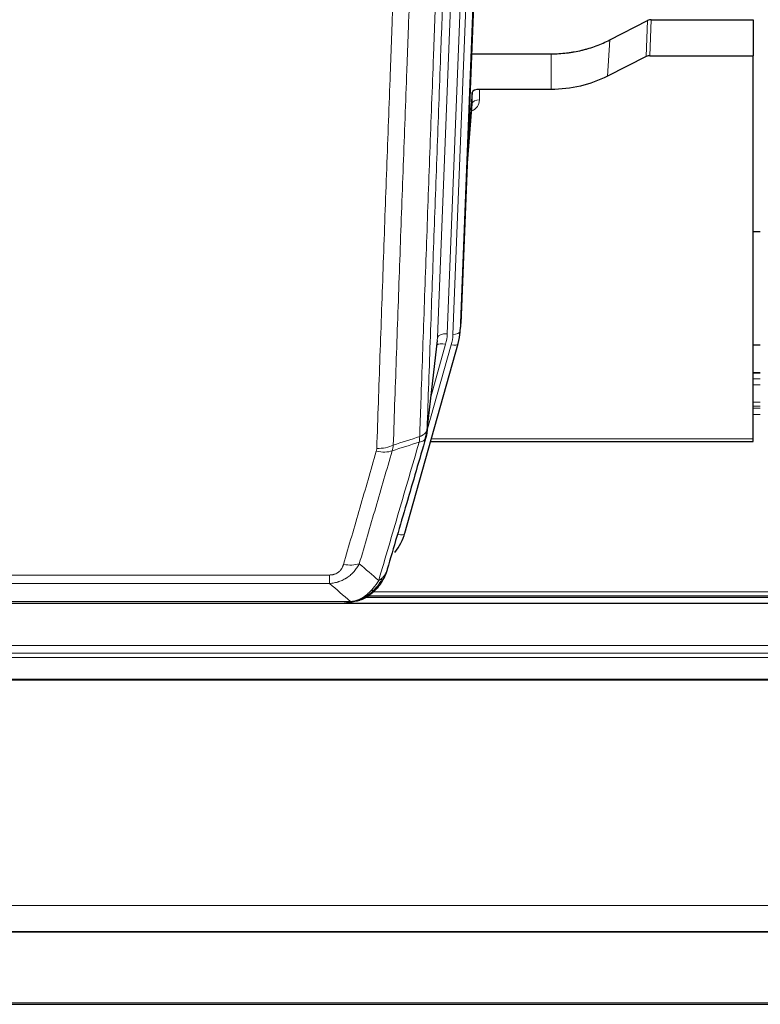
# Model space of a CAD drawing. Header units: inches. Extents: x 0 to 23760, y -13 to 16800.
# Tile 34 of 256: x 4913 to 5222, y 5847 to 6257. Entities that reach past the tile are written whole.
import ezdxf

# ---------------------------------------------------------------- set-up
doc = ezdxf.new("R2010")
doc.units = ezdxf.units.IN
doc.layers.add('1', color=7, linetype='Continuous', true_color=0xffffff)
doc.layers.add('254', color=7, linetype='Continuous', true_color=0xffffff)

msp = doc.modelspace()

# ---------------------------------------------------------------- linework, layer by layer
at = {"layer": '1', "color": 2, "linetype": 'Continuous', "lineweight": 25}
for p, q in [((5110.036, 6463.622), (5096.918, 6130.421)), ((5158.949, 6248.516), (5174.628, 6256.544)), ((5176.127, 6256.9), (5218.514, 6256.9)), ((5218.514, 6256.9), (5218.514, 6241.91)), ((5101.339, 6242.708), (5134.514, 6242.708)), ((5174.057, 6241.558), (5157.893, 6233.384)), ((5175.556, 6241.91), (5218.514, 6241.91)), ((5218.514, 6082.43), (5218.514, 6241.91)), ((5101.612, 6226.648), (5099.789, 6203.366)), ((5101.623, 6222.071), (5101.612, 6226.648)), ((5134.514, 6227.898), (5104.611, 6227.898)), ((5099.409, 6193.692), (5101.616, 6221.892)), ((5221.477, 6168.625), (5218.505, 6168.625)), ((5096.422, 6125.577), (5096.796, 6128.836)), ((5073.567, 6043.229), (5095.741, 6122.115)), ((5082.705, 6084.916), (5087.121, 6123.435)), ((5095.741, 6122.115), (5095.76, 6122.211)), ((5221.51, 6109.879), (5218.463, 6109.879)), ((5084.294, 6081.399), (5218.514, 6081.399)), ((5218.514, 6081.399), (5218.514, 6082.43)), ((5055.516, 6015.613), (5055.616, 6015.641)), ((5057.468, 6016.643), (5381.465, 6016.643)), ((5722.013, 6013.946), (4605.013, 6013.946)), ((4830.453, 6014.137), (5048.574, 6014.137)), ((4605.013, 5877.453), (5722.013, 5877.453)), ((4605.013, 5877.271), (5722.013, 5877.271)), ((4605.013, 5847.143), (5722.013, 5847.143))]:
    msp.add_line(p, q, dxfattribs=at)
at = {"layer": '1', "color": 110, "linetype": 'Continuous', "lineweight": 13}
for p, q in [((5104.269, 6458.129), (5091.203, 6126.235)), ((5093.55, 6125.942), (5106.661, 6458.964)), ((5109.655, 6460.184), (5096.544, 6127.162)), ((5087.211, 6124.608), (5100.277, 6456.502)), ((5174.057, 6241.558), (5174.628, 6256.544)), ((5176.127, 6256.9), (5175.556, 6241.91)), ((5157.893, 6233.384), (5158.949, 6248.516)), ((5134.514, 6227.898), (5134.514, 6242.708)), ((5104.611, 6227.898), (5104.621, 6223.482)), ((5099.416, 6193.884), (5101.623, 6222.071)), ((5096.544, 6127.162), (5096.918, 6130.421)), ((5082.834, 6086.428), (5087.211, 6124.608)), ((5084.48, 6100.396), (5090.506, 6121.834)), ((5082.78, 6085.707), (5092.853, 6121.541)), ((5218.463, 6109.823), (5221.51, 6109.823)), ((5218.463, 6107.375), (5221.51, 6107.375)), ((5218.463, 6104.897), (5221.51, 6104.897)), ((5218.463, 6097.707), (5221.51, 6097.707)), ((5218.463, 6096.055), (5221.51, 6096.055)), ((5218.463, 6095.27), (5221.51, 6095.27)), ((5218.463, 6092.572), (5221.51, 6092.572)), ((5084.581, 6082.43), (5218.514, 6082.43)), ((5070.679, 6042.655), (5075.404, 6059.466)), ((4836.842, 6025.801), (5042.185, 6025.801)), ((5042.185, 6022.268), (5042.185, 6025.801)), ((5042.185, 6022.268), (4836.842, 6022.268)), ((5055.616, 6015.641), (5055.684, 6015.799)), ((5058.36, 6017.204), (5380.573, 6017.204)), ((5060.293, 6018.817), (5378.566, 6018.817)), ((4828.111, 6014.8), (5050.916, 6014.8)), ((4605.013, 5996.489), (5722.013, 5996.489)), ((4605.013, 5993.247), (5722.013, 5993.247)), ((4605.013, 5991.403), (5722.013, 5991.403)), ((4605.013, 5982.49), (5722.013, 5982.489)), ((4605.013, 5982.045), (5722.013, 5982.045)), ((4605.013, 5888.218), (5722.013, 5888.218)), ((4605.013, 5847.688), (5722.013, 5847.688))]:
    msp.add_line(p, q, dxfattribs=at)
at = {"layer": '1', "color": 2, "linetype": 'Continuous', "lineweight": 25}
for centre, major_axis, ratio, start_param, end_param in [((5176.128, 6254.238), (3, -0.007), 0.8874311, 1.5734878, 2.096692), ((5175.559, 6239.281), (3, -0.011), 0.8761328, 1.5751062, 2.0983104), ((5104.61, 6226.604), (-3, 0), 0.4313147, 4.7122344, 6.2494043), ((5069.897, 6131.264), (27.037, -0.043), 0.8858289, 6.1833881, 6.2497185), ((5069.532, 6128.078), (27.027, -0.37), 0.8864308, 6.0512739, 6.2604253), ((5047.372, 6049.242), (27.014, -0.465), 0.8900028, 5.6793803, 6.0539117)]:
    msp.add_ellipse(centre, major_axis=major_axis, ratio=ratio, start_param=start_param, end_param=end_param, dxfattribs=at)
at = {"layer": '1', "color": 110, "linetype": 'Continuous', "lineweight": 13}
for centre, major_axis, ratio, start_param, end_param in [((5098.618, 6223.482), (6.003, -0.046), 0.8757409, 5.1963204, 6.2920244), ((5104.621, 6222.028), (-3, -0.007), 0.4848086, 4.7112485, 6.2484184), ((5091.203, 6124.388), (3.997, -0.157), 0.4614673, 1.5889619, 3.1073983), ((5067.185, 6126.985), (24.033, -0.038), 0.8858289, 6.0405671, 6.2497185), ((5069.532, 6126.692), (24.033, -0.038), 0.8858289, 6.0405671, 6.2497185), ((5093.55, 6127.328), (2.998, -0.118), 0.4614673, 4.7305545, 6.248991), ((5090.506, 6119.987), (3.851, -1.082), 0.4480327, 1.6960734, 2.8915811), ((5092.853, 6122.926), (2.888, -0.812), 0.4480327, 4.837666, 6.2831701), ((5061.693, 6082.905), (-9.604, 2.788), 0.5442898, 1.7274916, 2.473129), ((5061.88, 6084.078), (-9.994, 0.345), 0.559112, 1.5901207, 2.34753), ((5070.679, 6044.04), (2.888, -0.812), 0.4480327, 4.837666, 6.2831701), ((5048.032, 6036.023), (9.598, -2.808), 0.562843, 4.8755761, 5.6185342)]:
    msp.add_ellipse(centre, major_axis=major_axis, ratio=ratio, start_param=start_param, end_param=end_param, dxfattribs=at)
for points, knots in [([(5095.029, 6409.096), (5094.46, 6395.096), (5093.335, 6367.228), (5092.241, 6339.625), (5091.432, 6319.021), (5091.03, 6308.744), (5090.566, 6296.797), (5090.368, 6291.686), (5090.237, 6288.281), (5090.171, 6286.579), (5089.843, 6278.077), (5089.453, 6267.901), (5089.003, 6256.076), (5088.811, 6251.018), (5088.683, 6247.648), (5088.62, 6245.964), (5088.047, 6230.82), (5087.046, 6204.052), (5085.591, 6164.358), (5084.185, 6125.124), (5083.279, 6099.275), (5082.834, 6086.428)], [0, 0, 0, 0, 0.125, 0.25, 0.25, 0.3125, 0.34375, 0.359375, 0.359375, 0.375, 0.375, 0.4375, 0.46875, 0.484375, 0.484375, 0.5, 0.5, 0.625, 0.75, 0.875, 1, 1, 1, 1]), ([(5079.745, 6083.419), (5079.801, 6085.031), (5079.857, 6086.645), (5079.969, 6089.874), (5080.137, 6094.721), (5080.533, 6106.056), (5080.876, 6115.815), (5081.569, 6135.392), (5082.51, 6161.648), (5083.968, 6201.493), (5084.972, 6228.364), (5085.546, 6243.565), (5085.61, 6245.255), (5085.738, 6248.638), (5085.931, 6253.715), (5086.382, 6265.586), (5086.774, 6275.8), (5087.102, 6284.335), (5087.168, 6286.043), (5087.3, 6289.461), (5087.498, 6294.591), (5087.963, 6306.583), (5088.366, 6316.899), (5089.178, 6337.581), (5090.275, 6365.289), (5091.403, 6393.262), (5091.974, 6407.315)], [0, 0, 0, 0, 0.015625, 0.015625, 0.03125, 0.0625, 0.125, 0.125, 0.25, 0.375, 0.5, 0.5, 0.515625, 0.515625, 0.53125, 0.5625, 0.625, 0.625, 0.640625, 0.640625, 0.65625, 0.6875, 0.75, 0.75, 0.875, 1, 1, 1, 1]), ([(5061.88, 6078.485), (5062.318, 6091.198), (5063.208, 6116.776), (5064.129, 6142.656), (5064.831, 6162.179), (5065.067, 6168.705), (5065.543, 6181.796), (5065.783, 6188.36), (5066.508, 6208.109), (5066.999, 6221.346), (5067.623, 6237.982), (5067.748, 6241.313), (5067.999, 6247.983), (5068.378, 6258.001), (5068.76, 6268.056), (5069.531, 6288.214), (5070.573, 6315.223), (5072.181, 6356.127), (5073.282, 6383.657), (5073.839, 6397.487)], [0, 0, 0, 0, 0.125, 0.25, 0.25, 0.3125, 0.3125, 0.375, 0.375, 0.5, 0.5, 0.53125, 0.53125, 0.5625, 0.625, 0.625, 0.75, 0.875, 1, 1, 1, 1]), ([(5080.722, 6398.448), (5080.164, 6384.635), (5079.062, 6357.14), (5077.452, 6316.288), (5076.409, 6289.314), (5075.637, 6269.181), (5075.254, 6259.139), (5074.875, 6249.134), (5074.623, 6242.472), (5074.498, 6239.145), (5073.874, 6222.531), (5073.382, 6209.311), (5072.656, 6189.586), (5072.415, 6183.031), (5071.939, 6169.956), (5071.703, 6163.438), (5071, 6143.94), (5070.078, 6118.093), (5069.186, 6092.548), (5068.748, 6079.851)], [0, 0, 0, 0, 0.125, 0.25, 0.375, 0.375, 0.4375, 0.46875, 0.46875, 0.5, 0.5, 0.625, 0.625, 0.6875, 0.6875, 0.75, 0.75, 0.875, 1, 1, 1, 1]), ([(5079.745, 6083.419), (5079.758, 6083.424), (5079.783, 6083.433), (5079.821, 6083.448), (5079.859, 6083.462), (5079.897, 6083.477), (5079.935, 6083.493), (5079.974, 6083.508), (5080.012, 6083.524), (5080.051, 6083.54), (5080.09, 6083.556), (5080.129, 6083.572), (5080.167, 6083.589), (5080.206, 6083.606), (5080.245, 6083.624), (5080.284, 6083.641), (5080.324, 6083.659), (5080.363, 6083.678), (5080.402, 6083.696), (5080.441, 6083.715), (5080.48, 6083.734), (5080.52, 6083.753), (5080.559, 6083.773), (5080.598, 6083.793), (5080.637, 6083.813), (5080.676, 6083.834), (5080.716, 6083.855), (5080.755, 6083.876), (5080.794, 6083.898), (5080.833, 6083.92), (5080.872, 6083.942), (5080.911, 6083.964), (5080.949, 6083.987), (5080.988, 6084.01), (5081.027, 6084.034), (5081.065, 6084.058), (5081.103, 6084.082), (5081.142, 6084.106), (5081.18, 6084.131), (5081.218, 6084.156), (5081.256, 6084.182), (5081.293, 6084.207), (5081.331, 6084.233), (5081.368, 6084.26), (5081.405, 6084.287), (5081.442, 6084.314), (5081.479, 6084.341), (5081.515, 6084.369), (5081.551, 6084.397), (5081.587, 6084.426), (5081.623, 6084.455), (5081.659, 6084.484), (5081.694, 6084.514), (5081.729, 6084.544), (5081.763, 6084.574), (5081.797, 6084.604), (5081.831, 6084.635), (5081.865, 6084.667), (5081.898, 6084.698), (5081.933, 6084.733), (5081.97, 6084.769), (5082.009, 6084.809), (5082.046, 6084.848), (5082.083, 6084.888), (5082.119, 6084.928), (5082.154, 6084.968), (5082.188, 6085.009), (5082.222, 6085.049), (5082.254, 6085.09), (5082.286, 6085.131), (5082.317, 6085.172), (5082.347, 6085.213), (5082.376, 6085.255), (5082.404, 6085.297), (5082.432, 6085.339), (5082.458, 6085.381), (5082.484, 6085.423), (5082.509, 6085.465), (5082.533, 6085.508), (5082.556, 6085.55), (5082.579, 6085.593), (5082.6, 6085.636), (5082.62, 6085.679), (5082.64, 6085.722), (5082.659, 6085.766), (5082.677, 6085.809), (5082.694, 6085.853), (5082.71, 6085.896), (5082.725, 6085.94), (5082.74, 6085.984), (5082.753, 6086.028), (5082.766, 6086.072), (5082.777, 6086.116), (5082.788, 6086.161), (5082.798, 6086.205), (5082.807, 6086.249), (5082.815, 6086.294), (5082.823, 6086.338), (5082.829, 6086.383), (5082.833, 6086.413), (5082.834, 6086.428)], [0, 0, 0, 0, 0.0069372, 0.0139334, 0.0209887, 0.028103, 0.0352764, 0.0425088, 0.0498003, 0.0571509, 0.0645605, 0.0720292, 0.0795569, 0.0871437, 0.0947896, 0.1024945, 0.1102584, 0.1180815, 0.1259636, 0.1339048, 0.141905, 0.1499643, 0.1580827, 0.1662601, 0.1744966, 0.1827922, 0.1911468, 0.1995605, 0.2080333, 0.2165651, 0.225156, 0.233806, 0.2425151, 0.2512832, 0.2601104, 0.2689967, 0.277942, 0.2869465, 0.29601, 0.3051325, 0.3143142, 0.3235549, 0.3328547, 0.3422136, 0.3516315, 0.3611085, 0.3706446, 0.3802398, 0.3898941, 0.3996074, 0.4093798, 0.4192113, 0.4291019, 0.4390515, 0.4490602, 0.459128, 0.4692549, 0.4794409, 0.4896859, 0.4999901, 0.5124905, 0.524991, 0.5374914, 0.5499918, 0.5624922, 0.5749926, 0.587493, 0.5999934, 0.6124937, 0.6249941, 0.6374944, 0.6499948, 0.6624951, 0.6749954, 0.6874957, 0.699996, 0.7124963, 0.7249966, 0.7374968, 0.7499971, 0.7624973, 0.7749976, 0.7874978, 0.799998, 0.8124982, 0.8249984, 0.8374986, 0.8499988, 0.8624989, 0.8749991, 0.8874992, 0.8999993, 0.9124995, 0.9249996, 0.9374997, 0.9499998, 0.9624998, 0.9749999, 0.9875, 1, 1, 1, 1]), ([(5062.679, 6023.519), (5064.077, 6028.273), (5065.476, 6033.04), (5068.279, 6042.595), (5069.681, 6047.385), (5073.895, 6061.788), (5076.711, 6071.435), (5079.533, 6081.128)], [0, 0, 0, 0, 0.25, 0.25, 0.5, 0.5, 1, 1, 1, 1]), ([(5079.745, 6083.419), (5079.724, 6083.018), (5079.708, 6082.631), (5079.65, 6081.873), (5079.608, 6081.501), (5079.533, 6081.128)], [0, 0, 0, 0, 0.5, 0.5, 1, 1, 1, 1]), ([(5079.533, 6081.128), (5079.942, 6081.163), (5080.314, 6081.233), (5080.973, 6081.436), (5081.258, 6081.57), (5081.73, 6081.892), (5081.915, 6082.08), (5082.179, 6082.5), (5082.257, 6082.731), (5082.278, 6082.977)], [0, 0, 0, 0, 0.25, 0.25, 0.5, 0.5, 0.75, 0.75, 1, 1, 1, 1]), ([(5048.032, 6030.236), (5049.166, 6034.128), (5050.301, 6038.028), (5052.574, 6045.843), (5053.711, 6049.758), (5057.126, 6061.526), (5059.408, 6069.402), (5061.693, 6077.307)], [0, 0, 0, 0, 0.25, 0.25, 0.5, 0.5, 1, 1, 1, 1]), ([(5068.289, 6077.478), (5066.001, 6069.585), (5063.717, 6061.722), (5060.298, 6049.972), (5059.159, 6046.063), (5056.884, 6038.261), (5055.747, 6034.367), (5054.612, 6030.481)], [0, 0, 0, 0, 0.5, 0.5, 0.75, 0.75, 1, 1, 1, 1]), ([(5061.88, 6078.485), (5061.874, 6078.286), (5061.855, 6078.088), (5061.792, 6077.696), (5061.749, 6077.501), (5061.693, 6077.307)], [0, 0, 0, 0, 0.5, 0.5, 1, 1, 1, 1]), ([(5054.612, 6030.481), (5054.314, 6029.913), (5053.988, 6029.366), (5053.275, 6028.315), (5052.888, 6027.81), (5052.26, 6027.088), (5051.988, 6026.794), (5051.703, 6026.51), (5051.588, 6026.397), (5051.53, 6026.34), (5051.354, 6026.174), (5051.235, 6026.065), (5050.633, 6025.529), (5050.124, 6025.132), (5049.452, 6024.677), (5049.316, 6024.589), (5049.108, 6024.459), (5049.039, 6024.416), (5048.899, 6024.331), (5048.829, 6024.29), (5048.477, 6024.085), (5048.19, 6023.931), (5047.314, 6023.497), (5046.709, 6023.247), (5046.006, 6023.01), (5045.927, 6022.985), (5045.769, 6022.934), (5045.69, 6022.91), (5045.452, 6022.838), (5045.293, 6022.793), (5044.813, 6022.666), (5044.491, 6022.592), (5043.515, 6022.401), (5042.855, 6022.314), (5042.185, 6022.268)], [0, 0, 0, 0, 0.125, 0.125, 0.25, 0.25, 0.3125, 0.328125, 0.328125, 0.34375, 0.34375, 0.375, 0.375, 0.5, 0.5, 0.53125, 0.53125, 0.546875, 0.546875, 0.5625, 0.5625, 0.625, 0.625, 0.75, 0.75, 0.765625, 0.765625, 0.78125, 0.78125, 0.8125, 0.8125, 0.875, 0.875, 1, 1, 1, 1]), ([(5048.032, 6030.236), (5048.011, 6030.164), (5047.989, 6030.092), (5047.943, 6029.949), (5047.918, 6029.877), (5047.843, 6029.664), (5047.789, 6029.523), (5047.671, 6029.245), (5047.607, 6029.108), (5047.471, 6028.836), (5047.397, 6028.702), (5047.24, 6028.438), (5047.156, 6028.307), (5047.021, 6028.115), (5046.974, 6028.052), (5046.878, 6027.926), (5046.828, 6027.863), (5046.674, 6027.679), (5046.566, 6027.56), (5046.338, 6027.331), (5046.218, 6027.221), (5046.029, 6027.062), (5045.932, 6026.984), (5045.831, 6026.909), (5045.763, 6026.86), (5045.728, 6026.836), (5045.554, 6026.715), (5045.409, 6026.626), (5044.962, 6026.377), (5044.645, 6026.238), (5044.225, 6026.099), (5044.14, 6026.072), (5043.967, 6026.023), (5043.88, 6026.001), (5043.619, 6025.939), (5043.443, 6025.906), (5043.088, 6025.852), (5042.909, 6025.833), (5042.549, 6025.807), (5042.367, 6025.801), (5042.185, 6025.801)], [0, 0, 0, 0, 0.03125, 0.03125, 0.0625, 0.0625, 0.125, 0.125, 0.1875, 0.1875, 0.25, 0.25, 0.3125, 0.3125, 0.34375, 0.34375, 0.375, 0.375, 0.4375, 0.4375, 0.5, 0.5, 0.53125, 0.546875, 0.546875, 0.5625, 0.5625, 0.625, 0.625, 0.75, 0.75, 0.78125, 0.78125, 0.8125, 0.8125, 0.875, 0.875, 0.9375, 0.9375, 1, 1, 1, 1]), ([(5062.679, 6023.519), (5061.986, 6022.404), (5061.22, 6021.306), (5060.093, 6019.956), (5059.802, 6019.628), (5059.504, 6019.312)], [0, 0, 0, 0, 0.75, 0.75, 1, 1, 1, 1]), ([(5064.386, 6024.849), (5063.687, 6023.396), (5062.817, 6022.002), (5061.456, 6020.319), (5061.099, 6019.913), (5060.728, 6019.524)], [0, 0, 0, 0, 0.75, 0.75, 1, 1, 1, 1]), ([(5064.386, 6024.849), (5064.263, 6024.727), (5064.135, 6024.607), (5063.803, 6024.316), (5063.592, 6024.147), (5063.15, 6023.823), (5062.919, 6023.667), (5062.679, 6023.519)], [0, 0, 0, 0, 0.25, 0.25, 0.625, 0.625, 1, 1, 1, 1]), ([(5065.596, 6026.433), (5065.557, 6026.363), (5065.517, 6026.293), (5065.349, 6026.015), (5065.21, 6025.811), (5064.907, 6025.415), (5064.743, 6025.222), (5064.508, 6024.972), (5064.447, 6024.91), (5064.386, 6024.849)], [0, 0, 0, 0, 0.125, 0.125, 0.5, 0.5, 0.875, 0.875, 1, 1, 1, 1]), ([(5060.728, 6019.524), (5060.629, 6019.498), (5060.528, 6019.475), (5060.271, 6019.424), (5060.114, 6019.401), (5059.803, 6019.356), (5059.65, 6019.336), (5059.504, 6019.312)], [0, 0, 0, 0, 0.25, 0.25, 0.625, 0.625, 1, 1, 1, 1]), ([(5061.714, 6020.009), (5061.683, 6019.982), (5061.651, 6019.956), (5061.516, 6019.855), (5061.403, 6019.785), (5061.154, 6019.663), (5061.017, 6019.611), (5060.826, 6019.551), (5060.777, 6019.537), (5060.728, 6019.524)], [0, 0, 0, 0, 0.125, 0.125, 0.5, 0.5, 0.875, 0.875, 1, 1, 1, 1]), ([(5055.534, 6016.193), (5055.174, 6015.998), (5054.807, 6015.822), (5053.313, 6015.195), (5052.137, 6014.901), (5050.916, 6014.8)], [0, 0, 0, 0, 0.25, 0.25, 1, 1, 1, 1]), ([(5059.504, 6019.312), (5059.354, 6019.153), (5059.203, 6018.998), (5058.588, 6018.389), (5058.109, 6017.961), (5057.115, 6017.175), (5056.6, 6016.817), (5055.893, 6016.392), (5055.714, 6016.29), (5055.534, 6016.193)], [0, 0, 0, 0, 0.125, 0.125, 0.5, 0.5, 0.875, 0.875, 1, 1, 1, 1]), ([(5055.684, 6015.799), (5055.686, 6015.828), (5055.684, 6015.861), (5055.671, 6015.946), (5055.655, 6016.002), (5055.607, 6016.106), (5055.575, 6016.154), (5055.534, 6016.193)], [0, 0, 0, 0, 0.25, 0.25, 0.625, 0.625, 1, 1, 1, 1]), ([(5050.046, 6014.279), (5050.054, 6014.281), (5050.069, 6014.285), (5050.093, 6014.29), (5050.116, 6014.296), (5050.139, 6014.302), (5050.162, 6014.308), (5050.184, 6014.314), (5050.206, 6014.32), (5050.228, 6014.326), (5050.249, 6014.332), (5050.27, 6014.338), (5050.291, 6014.345), (5050.311, 6014.351), (5050.331, 6014.358), (5050.351, 6014.364), (5050.37, 6014.371), (5050.389, 6014.378), (5050.408, 6014.385), (5050.426, 6014.392), (5050.444, 6014.399), (5050.462, 6014.406), (5050.479, 6014.413), (5050.496, 6014.42), (5050.513, 6014.427), (5050.529, 6014.435), (5050.545, 6014.442), (5050.561, 6014.45), (5050.576, 6014.457), (5050.591, 6014.465), (5050.606, 6014.473), (5050.62, 6014.481), (5050.634, 6014.488), (5050.648, 6014.496), (5050.661, 6014.504), (5050.674, 6014.512), (5050.687, 6014.52), (5050.699, 6014.529), (5050.711, 6014.537), (5050.723, 6014.545), (5050.735, 6014.554), (5050.746, 6014.562), (5050.756, 6014.57), (5050.767, 6014.579), (5050.777, 6014.588), (5050.786, 6014.596), (5050.796, 6014.605), (5050.805, 6014.614), (5050.814, 6014.623), (5050.822, 6014.631), (5050.83, 6014.64), (5050.838, 6014.649), (5050.845, 6014.658), (5050.852, 6014.667), (5050.859, 6014.677), (5050.865, 6014.686), (5050.871, 6014.695), (5050.877, 6014.704), (5050.883, 6014.714), (5050.888, 6014.723), (5050.892, 6014.732), (5050.897, 6014.742), (5050.901, 6014.751), (5050.905, 6014.761), (5050.908, 6014.771), (5050.911, 6014.78), (5050.914, 6014.79), (5050.916, 6014.796), (5050.916, 6014.8)], [0, 0, 0, 0, 0.0185022, 0.0368847, 0.0551481, 0.073293, 0.0913199, 0.1092294, 0.1270222, 0.1446988, 0.1622598, 0.1797059, 0.1970378, 0.2142561, 0.2313614, 0.2483544, 0.265236, 0.2820066, 0.2986672, 0.3152184, 0.331661, 0.3479958, 0.3642235, 0.380345, 0.3963611, 0.4122725, 0.4280803, 0.4437851, 0.459388, 0.4748898, 0.4902915, 0.5055939, 0.5207981, 0.535905, 0.5509156, 0.565831, 0.5806521, 0.5953801, 0.6100159, 0.6245607, 0.6390157, 0.6533819, 0.6676604, 0.6818526, 0.6959596, 0.7099825, 0.7239227, 0.7377815, 0.75156, 0.7652597, 0.7788818, 0.7924277, 0.8058989, 0.8192966, 0.8326224, 0.8458776, 0.8590638, 0.8721825, 0.8852351, 0.8982233, 0.9111485, 0.9240124, 0.9368166, 0.9495628, 0.9622525, 0.9748874, 0.9874694, 1, 1, 1, 1])]:
    msp.add_open_spline(points, degree=3, knots=knots, dxfattribs=at)
at = {"layer": '1', "color": 2, "linetype": 'Continuous', "lineweight": 25}
for points, knots in [([(5134.514, 6242.708), (5135.583, 6242.708), (5137.718, 6242.771), (5139.844, 6242.957), (5141.17, 6243.112), (5141.435, 6243.145), (5141.963, 6243.215), (5142.755, 6243.325), (5143.543, 6243.452), (5145.113, 6243.73), (5146.153, 6243.945), (5147.315, 6244.222), (5147.445, 6244.253), (5147.702, 6244.316), (5148.088, 6244.413), (5148.984, 6244.647), (5149.744, 6244.864), (5151.254, 6245.32), (5153.241, 6245.985), (5155.175, 6246.762), (5157.082, 6247.596), (5158.023, 6248.041), (5158.949, 6248.516)], [0, 0, 0, 0, 0.125, 0.25, 0.25, 0.28125, 0.28125, 0.3125, 0.375, 0.375, 0.5, 0.5, 0.515625, 0.515625, 0.53125, 0.5625, 0.625, 0.625, 0.75, 0.875, 0.875, 1, 1, 1, 1]), ([(5157.893, 6233.384), (5154.36, 6231.598), (5150.558, 6230.219), (5142.675, 6228.369), (5138.594, 6227.898), (5134.514, 6227.898)], [0, 0, 0, 0, 0.5, 0.5, 1, 1, 1, 1]), ([(5082.834, 6086.428), (5082.834, 6086.417), (5082.832, 6086.377), (5082.829, 6086.291), (5082.822, 6086.152), (5082.811, 6085.959), (5082.792, 6085.713), (5082.763, 6085.414), (5082.721, 6085.062), (5082.677, 6084.762), (5082.639, 6084.531), (5082.614, 6084.388), (5082.587, 6084.249), (5082.561, 6084.114), (5082.533, 6083.982), (5082.505, 6083.855), (5082.477, 6083.732), (5082.449, 6083.612), (5082.42, 6083.497), (5082.392, 6083.385), (5082.363, 6083.278), (5082.335, 6083.174), (5082.306, 6083.074), (5082.287, 6083.009), (5082.278, 6082.977)], [0, 0, 0, 0, 0.0092499, 0.0337179, 0.073404, 0.128308, 0.1984299, 0.2837694, 0.3843264, 0.5001005, 0.5424888, 0.5838484, 0.6241794, 0.6634821, 0.7017567, 0.7390032, 0.7752221, 0.8104134, 0.8445775, 0.8777146, 0.909825, 0.9409091, 0.9709673, 1, 1, 1, 1]), ([(5082.278, 6082.977), (5079.592, 6073.766), (5076.912, 6064.596), (5072.902, 6050.903), (5071.566, 6046.35), (5068.899, 6037.263), (5067.566, 6032.73), (5066.235, 6028.208)], [0, 0, 0, 0, 0.5, 0.5, 0.75, 0.75, 1, 1, 1, 1]), ([(5066.235, 6028.208), (5066.23, 6028.186), (5066.218, 6028.142), (5066.2, 6028.076), (5066.181, 6028.01), (5066.163, 6027.945), (5066.144, 6027.88), (5066.126, 6027.815), (5066.107, 6027.75), (5066.088, 6027.686), (5066.068, 6027.622), (5066.049, 6027.559), (5066.029, 6027.495), (5066.009, 6027.432), (5065.99, 6027.37), (5065.969, 6027.307), (5065.949, 6027.245), (5065.929, 6027.183), (5065.908, 6027.122), (5065.888, 6027.06), (5065.867, 6026.999), (5065.846, 6026.939), (5065.825, 6026.878), (5065.804, 6026.818), (5065.782, 6026.758), (5065.761, 6026.698), (5065.739, 6026.639), (5065.717, 6026.58), (5065.695, 6026.521), (5065.674, 6026.463), (5065.651, 6026.405), (5065.629, 6026.347), (5065.607, 6026.289), (5065.584, 6026.232), (5065.562, 6026.175), (5065.539, 6026.118), (5065.517, 6026.062), (5065.494, 6026.006), (5065.471, 6025.95), (5065.448, 6025.894), (5065.425, 6025.839), (5065.401, 6025.784), (5065.378, 6025.729), (5065.355, 6025.675), (5065.331, 6025.62), (5065.308, 6025.566), (5065.284, 6025.513), (5065.26, 6025.46), (5065.237, 6025.406), (5065.213, 6025.354), (5065.189, 6025.301), (5065.165, 6025.249), (5065.141, 6025.197), (5065.117, 6025.145), (5065.092, 6025.094), (5065.068, 6025.043), (5065.044, 6024.992), (5065.02, 6024.942), (5064.995, 6024.891), (5064.971, 6024.841), (5064.946, 6024.792), (5064.922, 6024.742), (5064.897, 6024.693), (5064.872, 6024.644), (5064.848, 6024.596), (5064.823, 6024.547), (5064.804, 6024.511), (5064.794, 6024.491), (5064.792, 6024.488)], [0, 0, 0, 0, 0.0171812, 0.0343046, 0.0513704, 0.0683783, 0.0853286, 0.1022212, 0.119056, 0.1358331, 0.1525524, 0.1692141, 0.185818, 0.2023642, 0.2188526, 0.2352834, 0.2516564, 0.2679717, 0.2842292, 0.3004291, 0.3165712, 0.3326555, 0.3486822, 0.3646511, 0.3805623, 0.3964158, 0.4122116, 0.4279496, 0.4436299, 0.4592525, 0.4748173, 0.4903244, 0.5057738, 0.5211655, 0.5364994, 0.5517757, 0.5669942, 0.5821549, 0.597258, 0.6123033, 0.6272909, 0.6422208, 0.6570929, 0.6719073, 0.686664, 0.701363, 0.7160042, 0.7305878, 0.7451136, 0.7595816, 0.773992, 0.7883446, 0.8026395, 0.8168767, 0.8310561, 0.8451778, 0.8592418, 0.8732481, 0.8871967, 0.9010875, 0.9149206, 0.928696, 0.9424136, 0.9560736, 0.9696758, 0.9832203, 0.996707, 1, 1, 1, 1]), ([(5066.235, 6028.208), (5066.151, 6027.747), (5066.009, 6027.296), (5065.746, 6026.717), (5065.674, 6026.574), (5065.596, 6026.433)], [0, 0, 0, 0, 0.75, 0.75, 1, 1, 1, 1]), ([(5065.596, 6026.433), (5064.984, 6024.694), (5064.088, 6023.005), (5062.559, 6020.969), (5062.149, 6020.478), (5061.714, 6020.009)], [0, 0, 0, 0, 0.75, 0.75, 1, 1, 1, 1]), ([(5060.728, 6019.524), (5060.542, 6019.33), (5060.353, 6019.139), (5059.581, 6018.396), (5058.971, 6017.88), (5057.701, 6016.942), (5057.042, 6016.52), (5056.14, 6016.028), (5055.913, 6015.91), (5055.684, 6015.799)], [0, 0, 0, 0, 0.125, 0.125, 0.5, 0.5, 0.875, 0.875, 1, 1, 1, 1]), ([(5061.714, 6020.009), (5061.496, 6019.774), (5061.273, 6019.545), (5060.399, 6018.695), (5059.708, 6018.114), (5058.981, 6017.588)], [0, 0, 0, 0, 0.2626999, 0.2626999, 1, 1, 1, 1]), ([(5062.093, 6020.479), (5062.037, 6020.377), (5061.968, 6020.274), (5061.832, 6020.118), (5061.775, 6020.062), (5061.714, 6020.009)], [0, 0, 0, 0, 0.6295096, 0.6295096, 1, 1, 1, 1]), ([(5055.684, 6015.799), (5055.227, 6015.575), (5054.763, 6015.376), (5052.892, 6014.674), (5051.456, 6014.368), (5050.046, 6014.279)], [0, 0, 0, 0, 0.25, 0.25, 1, 1, 1, 1]), ([(5055.516, 6015.613), (5054.938, 6015.363), (5054.35, 6015.144), (5053.669, 6014.929), (5053.582, 6014.903), (5053.494, 6014.876)], [0, 0, 0, 0, 0.8717446, 0.8717446, 1, 1, 1, 1]), ([(5048.374, 6014.139), (5048.389, 6014.139), (5048.417, 6014.138), (5048.458, 6014.138), (5048.499, 6014.137), (5048.538, 6014.137), (5048.577, 6014.137), (5048.614, 6014.137), (5048.65, 6014.137), (5048.686, 6014.138), (5048.72, 6014.138), (5048.753, 6014.139), (5048.785, 6014.14), (5048.816, 6014.14), (5048.846, 6014.141), (5048.875, 6014.142), (5048.903, 6014.143), (5048.93, 6014.144), (5048.956, 6014.145), (5048.98, 6014.147), (5049.004, 6014.148), (5049.027, 6014.149), (5049.048, 6014.15), (5049.069, 6014.151), (5049.088, 6014.152), (5049.106, 6014.153), (5049.124, 6014.155), (5049.14, 6014.156), (5049.155, 6014.157), (5049.17, 6014.158), (5049.183, 6014.159), (5049.195, 6014.159), (5049.206, 6014.16), (5049.216, 6014.161), (5049.225, 6014.162), (5049.232, 6014.162), (5049.239, 6014.163), (5049.245, 6014.163), (5049.25, 6014.164), (5049.262, 6014.165), (5049.283, 6014.166), (5049.312, 6014.169), (5049.34, 6014.172), (5049.369, 6014.174), (5049.397, 6014.177), (5049.424, 6014.18), (5049.452, 6014.183), (5049.479, 6014.186), (5049.505, 6014.189), (5049.532, 6014.192), (5049.558, 6014.195), (5049.583, 6014.199), (5049.609, 6014.202), (5049.634, 6014.205), (5049.658, 6014.209), (5049.683, 6014.212), (5049.707, 6014.216), (5049.73, 6014.22), (5049.754, 6014.223), (5049.777, 6014.227), (5049.799, 6014.231), (5049.822, 6014.235), (5049.844, 6014.239), (5049.865, 6014.242), (5049.887, 6014.246), (5049.908, 6014.25), (5049.928, 6014.254), (5049.949, 6014.259), (5049.969, 6014.263), (5049.988, 6014.267), (5050.008, 6014.271), (5050.027, 6014.275), (5050.039, 6014.278), (5050.046, 6014.279)], [0, 0, 0, 0, 0.0247661, 0.0489206, 0.0724636, 0.0953949, 0.1177147, 0.1394229, 0.1605195, 0.1810045, 0.2008779, 0.2201398, 0.23879, 0.2568287, 0.2742558, 0.2910713, 0.3072753, 0.3228676, 0.3378484, 0.3522176, 0.3659752, 0.3791212, 0.3916556, 0.4035785, 0.4148897, 0.4255894, 0.4356775, 0.445154, 0.454019, 0.4622723, 0.4699141, 0.4769443, 0.4833629, 0.48917, 0.4943654, 0.4989493, 0.5029216, 0.5062824, 0.5090316, 0.5111692, 0.5284651, 0.5456049, 0.5625886, 0.5794163, 0.5960881, 0.612604, 0.6289642, 0.6451687, 0.6612176, 0.6771111, 0.6928491, 0.7084319, 0.7238594, 0.7391318, 0.7542492, 0.7692118, 0.7840195, 0.7986726, 0.8131712, 0.8275153, 0.8417051, 0.8557408, 0.8696224, 0.8833501, 0.8969241, 0.9103445, 0.9236114, 0.936725, 0.9496856, 0.9624932, 0.975148, 0.9876502, 1, 1, 1, 1])]:
    msp.add_open_spline(points, degree=3, knots=knots, dxfattribs=at)
for points, degree in [([(5081.961, 6082.166), (5082.711, 6084.997)], 1), ([(5055.614, 6015.64), (5057.481, 6016.475), (5059.127, 6017.695)], 2), ([(5050.109, 6014.217), (5049.527, 6014.161), (5048.948, 6014.136), (5048.374, 6014.139)], 3)]:
    msp.add_open_spline(points, degree=degree, dxfattribs=at)
at = {"layer": '1', "color": 110, "linetype": 'Continuous', "lineweight": 13}
for points in [[(5079.533, 6081.128), (5075.786, 6079.914), (5072.038, 6078.697), (5068.289, 6077.478)], [(5068.748, 6079.851), (5072.414, 6081.042), (5076.08, 6082.232), (5079.745, 6083.419)], [(5068.748, 6079.851), (5068.707, 6079.444), (5068.59, 6078.641), (5068.402, 6077.862), (5068.289, 6077.478)], [(5054.612, 6030.481), (5057.316, 6028.162), (5060.005, 6025.842), (5062.679, 6023.519)], [(5050.916, 6014.8), (5048.023, 6017.292), (5045.113, 6019.781), (5042.185, 6022.268)]]:
    msp.add_open_spline(points, degree=3, dxfattribs=at)
at = {"layer": '254', "color": 2, "linetype": 'Continuous', "lineweight": 25}
msp.add_line((5221.507, 6121.439), (5218.511, 6121.439), dxfattribs=at)

doc.saveas('drawing.dxf')
